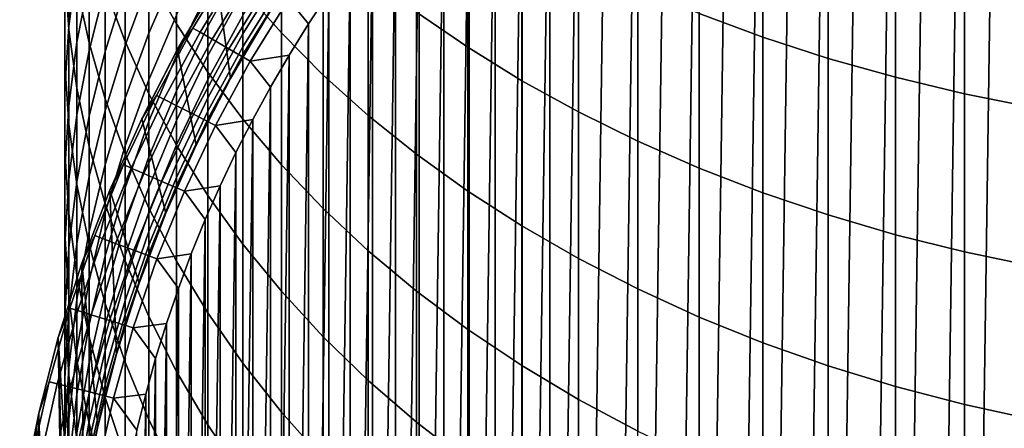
# Model space of a CAD drawing. Header units: metres. Extents: x -109 to 109, y -342 to 66.
# Tile 15 of 256: x -11.37 to -3.24, y -319.46 to -316.08. Entities that reach past the tile are written whole.
import ezdxf

# ---------------------------------------------------------------- set-up
doc = ezdxf.new("R2010")
doc.units = ezdxf.units.M
doc.layers.add('solid_K_24_62_16_000B91', color=7, linetype='CONTINUOUS')

msp = doc.modelspace()

# ---------------------------------------------------------------- linework, layer by layer
at = {"layer": 'solid_K_24_62_16_000B91'}
for points in [[(-2.714916, -311.563385, -34.082638), (-3.008709, -332.139099, -34.082638), (-3.300169, -332.048981, -34.082638), (-3.008709, -311.645111, -34.082638)], [(-3.008709, -311.645111, -34.082638), (-3.300169, -332.048981, -34.082638), (-3.588936, -331.950592, -34.082638), (-3.300169, -311.735229, -34.082638)], [(-3.300169, -311.735229, -34.082638), (-3.588936, -331.950592, -34.082638), (-3.874658, -331.844025, -34.082638), (-3.588936, -311.833649, -34.082638)], [(-3.588936, -311.833649, -34.082638), (-3.874658, -331.844025, -34.082638), (-4.157175, -331.72934, -34.082638), (-3.874658, -311.940216, -34.082638)], [(-3.874658, -311.940216, -34.082638), (-4.157175, -331.72934, -34.082638), (-4.436429, -331.606598, -34.082638), (-4.157175, -312.054871, -34.082638)], [(-4.157175, -312.054871, -34.082638), (-4.436429, -331.606598, -34.082638), (-4.712077, -331.475922, -34.082638), (-4.436429, -312.177612, -34.082638)], [(-4.436429, -312.177612, -34.082638), (-4.712077, -331.475922, -34.082638), (-4.983871, -331.337433, -34.082638), (-4.712077, -312.308289, -34.082638)], [(-4.712077, -312.308289, -34.082638), (-4.983871, -331.337433, -34.082638), (-5.251484, -331.191315, -34.082638), (-4.983871, -312.446777, -34.082638)], [(-4.983871, -312.446777, -34.082638), (-5.251484, -331.191315, -34.082638), (-5.514831, -331.037598, -34.082638), (-5.251484, -312.592896, -34.082638)], [(-5.251484, -312.592896, -34.082638), (-5.514831, -331.037598, -34.082638), (-5.773848, -330.876312, -34.082638), (-5.514831, -312.746613, -34.082638)], [(-5.514831, -312.746613, -34.082638), (-5.773848, -330.876312, -34.082638), (-6.028046, -330.707764, -34.082638), (-5.773848, -312.907898, -34.082638)], [(-5.773848, -312.907898, -34.082638), (-6.028046, -330.707764, -34.082638), (-6.277295, -330.532074, -34.082638), (-6.028046, -313.076447, -34.082638)], [(-6.028046, -313.076447, -34.082638), (-6.277295, -330.532074, -34.082638), (-6.521426, -330.349304, -34.082638), (-6.277295, -313.252167, -34.082638)], [(-6.277295, -313.252167, -34.082638), (-6.521426, -330.349304, -34.082638), (-6.760268, -330.159637, -34.082638), (-6.521426, -313.434906, -34.082638)], [(-6.521426, -313.434906, -34.082638), (-6.760268, -330.159637, -34.082638), (-6.993697, -329.963135, -34.082638), (-6.760268, -313.624573, -34.082638)], [(-6.760268, -313.624573, -34.082638), (-6.993697, -329.963135, -34.082638), (-6.993697, -313.821075, -34.082638)], [(-6.993697, -313.821075, -34.082638), (-6.993697, -329.963135, -34.082638), (-7.221272, -329.760193, -34.082638)], [(-6.993697, -313.821075, -34.082638), (-7.221272, -329.760193, -34.082638), (-7.221272, -314.024048, -34.082638)], [(-7.221272, -314.024048, -34.082638), (-7.221272, -329.760193, -34.082638), (-7.442943, -329.550812, -34.082638)], [(-7.221272, -314.024048, -34.082638), (-7.442943, -329.550812, -34.082638), (-7.442943, -314.233398, -34.082638)], [(-7.442943, -314.233398, -34.082638), (-7.442943, -329.550812, -34.082638), (-7.658642, -329.335114, -34.082638)], [(-7.442943, -314.233398, -34.082638), (-7.658642, -329.335114, -34.082638), (-7.658642, -314.449097, -34.082638)], [(-7.658642, -314.449097, -34.082638), (-7.658642, -329.335114, -34.082638), (-7.868097, -329.113342, -34.082638)], [(-7.658642, -314.449097, -34.082638), (-7.868097, -329.113342, -34.082638), (-7.868097, -314.670868, -34.082638)], [(-10.301623, -315.711121, 11.899361), (-10.073506, -316.119812, 12.284614), (-10.073506, -315.07486, 13.34973), (-10.301623, -314.681854, 12.948488)], [(-9.526279, -315.831512, 14.12226), (-9.208831, -316.192871, 14.491204), (-9.208831, -315.059875, 15.557477), (-9.526279, -314.713501, 15.174419)], [(-7.868097, -314.670868, -34.082638), (-7.868097, -329.113342, -34.082638), (-8.071128, -328.885681, -34.082638)], [(-7.868097, -314.670868, -34.082638), (-8.071128, -328.885681, -34.082638), (-8.071128, -314.898529, -34.082638)], [(-5.760402, -316.03421, 19.153765), (-5.235421, -316.228363, 19.386511), (-5.235421, -314.900177, 20.450308), (-5.760402, -314.715454, 20.210005)], [(-8.092963, -316.021423, 16.620888), (-7.670265, -316.312836, 16.943182), (-7.670265, -315.082001, 18.012289), (-8.092963, -314.80365, 17.678633)], [(-10.995823, -315.678406, 6.406025), (-10.962429, -316.165222, 6.765679), (-10.962429, -315.340271, 7.836993), (-10.995823, -314.868164, 7.458216)], [(-10.663403, -315.825134, 10.050799), (-10.498455, -316.265228, 10.433688), (-10.498455, -315.293945, 11.506072), (-10.663403, -314.869476, 11.105943)], [(-8.071128, -314.898529, -34.082638), (-8.071128, -328.885681, -34.082638), (-8.267485, -328.652435, -34.082638)], [(-8.071128, -314.898529, -34.082638), (-8.267485, -328.652435, -34.082638), (-8.267485, -315.131775, -34.082638)], [(-5.235421, -316.228363, 19.386511), (-4.694541, -316.403717, 19.596695), (-4.694541, -315.067017, 20.667316), (-5.235421, -314.900177, 20.450308)], [(-10.895743, -315.629608, 3.25077), (-10.962429, -316.141205, 3.569036), (-10.962429, -315.443695, 4.641934), (-10.895743, -314.945221, 4.303524)], [(-10.895743, -315.810211, 8.214044), (-10.795966, -316.276611, 8.588223), (-10.795966, -315.378876, 9.662528), (-10.895743, -314.927795, 9.270052)], [(-9.208831, -316.192871, 14.491204), (-8.863416, -316.541443, 14.847095), (-8.863416, -315.393982, 15.926982), (-9.208831, -315.059875, 15.557477)], [(-4.694541, -316.403717, 19.596695), (-4.139403, -316.559692, 19.783682), (-4.139403, -315.215424, 20.860373), (-4.694541, -315.067017, 20.667316)], [(-10.795966, -315.751617, 1.876218), (-10.895743, -316.271484, 2.171567), (-10.895743, -315.629608, 3.25077), (-10.795966, -315.121918, 2.934929)], [(-10.073506, -316.119812, 12.284614), (-9.814796, -316.518707, 12.660663), (-9.814796, -315.458466, 13.741383), (-10.073506, -315.07486, 13.34973)], [(-8.267485, -315.131775, -34.082638), (-8.267485, -328.652435, -34.082638), (-8.457129, -328.413635, -34.082638)], [(-8.267485, -315.131775, -34.082638), (-8.457129, -328.413635, -34.082638), (-8.457129, -315.370605, -34.082638)], [(-7.670265, -316.312836, 16.943182), (-7.224272, -316.588196, 17.247717), (-7.224272, -315.345001, 18.327559), (-7.670265, -315.082001, 18.012289)], [(-10.995823, -315.944489, 4.981892), (-10.995823, -316.446045, 5.322368), (-10.995823, -315.678406, 6.406025), (-10.995823, -315.190826, 6.045824)], [(-4.139403, -316.559692, 19.783682), (-3.571694, -316.695862, 19.946901), (-3.571694, -315.344971, 21.028891), (-4.139403, -315.215424, 20.860373)], [(-10.663403, -315.813049, 0.521795), (-10.795966, -316.338593, 0.793243), (-10.795966, -315.751617, 1.876218), (-10.663403, -315.237274, 1.584032)], [(-10.498455, -315.817444, -0.809361), (-10.663403, -316.345978, -0.562552), (-10.663403, -315.813049, 0.521795), (-10.498455, -315.294769, 0.25411)], [(-10.498455, -316.265228, 10.433688), (-10.301623, -316.697754, 10.810031), (-10.301623, -315.711121, 11.899361), (-10.498455, -315.293945, 11.506072)], [(-10.301623, -315.768555, -2.114511), (-10.498455, -316.297302, -1.892825), (-10.498455, -315.817444, -0.809361), (-10.301623, -315.297943, -1.051951)], [(-10.073506, -315.670227, -3.391322), (-10.301623, -316.196411, -3.194988), (-10.301623, -315.768555, -2.114511), (-10.073506, -315.25061, -2.331667)], [(-9.737314, -315.773712, -17.082638), (-9.627464, -316.571228, -17.082638), (-9.313965, -316.039764, -17.082638), (-9.378961, -315.237396, -17.082638)], [(-10.962429, -316.165222, 6.765679), (-10.895743, -316.649841, 7.123693), (-10.895743, -315.810211, 8.214044), (-10.962429, -315.340271, 7.836993)], [(-10.795966, -316.276611, 8.588223), (-10.663403, -316.737976, 8.958394), (-10.663403, -315.825134, 10.050799), (-10.795966, -315.378876, 9.662528)], [(-9.526279, -315.6203, -6.913137), (-9.814796, -316.138458, -6.787715), (-9.814796, -315.853882, -5.706693), (-9.526279, -315.341125, -5.852674)], [(-8.457129, -315.370605, -34.082638), (-8.457129, -328.413635, -34.082638), (-8.639956, -328.169403, -34.082638)], [(-8.457129, -315.370605, -34.082638), (-8.639956, -328.169403, -34.082638), (-8.639956, -315.614807, -34.082638)], [(-7.224272, -316.588196, 17.247717), (-6.75634, -316.846649, 17.533564), (-6.75634, -315.591858, 18.623484), (-7.224272, -315.345001, 18.327559)], [(-3.571694, -316.695862, 19.946901), (-2.993138, -316.811768, 20.085857), (-2.993138, -315.455231, 21.172358), (-3.571694, -315.344971, 21.028891)], [(-10.962429, -316.141205, 3.569036), (-10.995823, -316.655151, 3.888759), (-10.995823, -315.944489, 4.981892), (-10.962429, -315.443695, 4.641934)], [(-9.814796, -316.518707, 12.660663), (-9.526279, -316.906647, 13.026364), (-9.526279, -315.831512, 14.12226), (-9.814796, -315.458466, 13.741383)], [(-8.863416, -316.541443, 14.847095), (-8.491083, -316.87616, 15.18885), (-8.491083, -315.714813, 16.281811), (-8.863416, -315.393982, 15.926982)], [(-9.814796, -315.853882, -5.706693), (-10.073506, -316.381134, -5.556582), (-10.073506, -316.047272, -4.466863), (-9.814796, -315.526398, -4.637876)], [(-9.208831, -315.688538, -10.210145), (-9.526279, -316.201385, -10.149427), (-9.526279, -316.050781, -9.063224), (-9.208831, -315.540741, -9.14434)], [(-10.895743, -316.271484, 2.171567), (-10.962429, -316.79538, 2.469183), (-10.962429, -316.141205, 3.569036), (-10.895743, -315.629608, 3.25077)], [(-9.608375, -315.614655, -29.090666), (-9.939595, -316.153473, -29.090666), (-10.065069, -316.329346, -28.082638), (-9.737329, -315.773743, -28.082638)], [(-9.55091, -315.652191, -30.101683), (-9.880151, -316.187805, -30.101683), (-9.939595, -316.153473, -29.090666), (-9.608375, -315.614655, -29.090666)], [(-9.526279, -315.856964, -7.983888), (-9.814796, -316.37973, -7.879225), (-9.814796, -316.138458, -6.787715), (-9.526279, -315.6203, -6.913137)], [(-8.639956, -315.614807, -34.082638), (-8.639956, -328.169403, -34.082638), (-8.815729, -327.920074, -34.082638)], [(-8.639956, -315.614807, -34.082638), (-8.815729, -327.920074, -34.082638), (-8.815729, -315.864166, -34.082638)], [(-6.75634, -316.846649, 17.533564), (-6.267889, -317.087433, 17.799856), (-6.267889, -315.821838, 18.899164), (-6.75634, -315.591858, 18.623484)], [(-10.995823, -316.446045, 5.322368), (-10.962429, -316.946838, 5.662326), (-10.962429, -316.165222, 6.765679), (-10.995823, -315.678406, 6.406025)], [(-10.073506, -316.047272, -4.466863), (-10.301623, -316.580872, -4.291664), (-10.301623, -316.196411, -3.194988), (-10.073506, -315.670227, -3.391322)], [(-10.301623, -316.697754, 10.810031), (-10.073506, -317.12146, 11.178685), (-10.073506, -316.119812, 12.284614), (-10.301623, -315.711121, 11.899361)], [(-9.45514, -315.714752, -31.108549), (-9.781079, -316.244995, -31.108549), (-9.880151, -316.187805, -30.101683), (-9.55091, -315.652191, -30.101683)], [(-9.32126, -315.802216, -32.109196), (-9.642585, -316.324951, -32.109196), (-9.781079, -316.244995, -31.108549), (-9.45514, -315.714752, -31.108549)], [(-9.208831, -315.793701, -11.280995), (-9.526279, -316.308563, -11.240772), (-9.526279, -316.201385, -10.149427), (-9.208831, -315.688538, -10.210145)], [(-8.491083, -316.87616, 15.18885), (-8.092963, -317.196045, 15.515434), (-8.092963, -316.021423, 16.620888), (-8.491083, -315.714813, 16.281811)], [(-10.795966, -316.338593, 0.793243), (-10.895743, -316.869843, 1.067631), (-10.895743, -316.271484, 2.171567), (-10.795966, -315.751617, 1.876218)], [(-10.301623, -316.196411, -3.194988), (-10.498455, -316.733612, -2.994559), (-10.498455, -316.297302, -1.892825), (-10.301623, -315.768555, -2.114511)], [(-10.065102, -316.329407, -17.082638), (-9.910658, -317.119385, -17.082638), (-9.627464, -316.571228, -17.082638), (-9.737314, -315.773712, -17.082638)], [(-9.737329, -315.773743, -28.082638), (-10.065069, -316.329346, -28.082638), (-10.065102, -316.329407, -17.082638), (-9.737314, -315.773712, -17.082638)], [(-9.208831, -315.85611, -12.355187), (-9.526279, -316.372162, -12.335524), (-9.526279, -316.308563, -11.240772), (-9.208831, -315.793701, -11.280995)], [(-10.895743, -316.649841, 7.123693), (-10.795966, -317.130768, 7.478981), (-10.795966, -316.276611, 8.588223), (-10.895743, -315.810211, 8.214044)], [(-10.663403, -316.345978, -0.562552), (-10.795966, -316.881958, -0.312272), (-10.795966, -316.338593, 0.793243), (-10.663403, -315.813049, 0.521795)], [(-10.498455, -316.297302, -1.892825), (-10.663403, -316.835266, -1.667284), (-10.663403, -316.345978, -0.562552), (-10.498455, -315.817444, -0.809361)], [(-10.663403, -316.737976, 8.958394), (-10.498455, -317.192963, 9.323433), (-10.498455, -316.265228, 10.433688), (-10.663403, -315.825134, 10.050799)], [(-9.814796, -316.138458, -6.787715), (-10.073506, -316.671295, -6.658745), (-10.073506, -316.381134, -5.556582), (-9.814796, -315.853882, -5.706693)], [(-9.526279, -316.050781, -9.063224), (-9.814796, -316.577271, -8.979485), (-9.814796, -316.37973, -7.879225), (-9.526279, -315.856964, -7.983888)], [(-9.149548, -315.914429, -33.101562), (-9.464952, -316.427521, -33.101562), (-9.642585, -316.324951, -32.109196), (-9.32126, -315.802216, -32.109196)], [(-9.627458, -316.571198, -13.382639), (-9.526279, -316.372162, -12.335524), (-9.208831, -315.85611, -12.355187), (-9.313966, -316.039764, -13.382639)], [(-9.526279, -316.906647, 13.026364), (-9.208831, -317.28244, 13.380609), (-9.208831, -316.192871, 14.491204), (-9.526279, -315.831512, 14.12226)], [(-8.815729, -315.864166, -34.082638), (-8.984244, -316.118317, -34.082638), (-9.149548, -315.914429, -33.101562)], [(-8.815729, -315.864166, -34.082638), (-8.815729, -327.920074, -34.082638), (-8.984244, -327.665894, -34.082638)], [(-8.815729, -315.864166, -34.082638), (-8.984244, -327.665894, -34.082638), (-8.984244, -316.118317, -34.082638)], [(-6.267889, -317.087433, 17.799856), (-5.760402, -317.309814, 18.045786), (-5.760402, -316.03421, 19.153765), (-6.267889, -315.821838, 18.899164)], [(-10.995823, -316.655151, 3.888759), (-10.995823, -317.169861, 4.208968), (-10.995823, -316.446045, 5.322368), (-10.995823, -315.944489, 4.981892)], [(-8.984244, -316.118317, -34.082638), (-9.145407, -316.377136, -34.082638), (-9.464952, -316.427521, -33.101562), (-9.149548, -315.914429, -33.101562)], [(-9.313965, -316.039764, -17.082638), (-9.627464, -316.571228, -17.082638), (-9.627458, -316.571198, -13.382639), (-9.313966, -316.039764, -13.382639)], [(-8.092963, -317.196045, 15.515434), (-7.670265, -317.500061, 15.825854), (-7.670265, -316.312836, 16.943182), (-8.092963, -316.021423, 16.620888)], [(-5.760402, -317.309814, 18.045786), (-5.235421, -317.513092, 18.270607), (-5.235421, -316.228363, 19.386511), (-5.760402, -316.03421, 19.153765)], [(-10.073506, -316.381134, -5.556582), (-10.301623, -316.921295, -5.402796), (-10.301623, -316.580872, -4.291664), (-10.073506, -316.047272, -4.466863)], [(-10.073506, -317.12146, 11.178685), (-9.814796, -317.535065, 11.53853), (-9.814796, -316.518707, 12.660663), (-10.073506, -316.119812, 12.284614)], [(-9.526279, -316.201385, -10.149427), (-9.814796, -316.730835, -10.086746), (-9.814796, -316.577271, -8.979485), (-9.526279, -316.050781, -9.063224)], [(-8.984244, -316.118317, -34.082638), (-8.984244, -327.665894, -34.082638), (-9.145407, -327.407074, -34.082638)], [(-8.984244, -316.118317, -34.082638), (-9.145407, -327.407074, -34.082638), (-9.145407, -316.377136, -34.082638)], [(-10.962429, -316.79538, 2.469183), (-10.995823, -317.321655, 2.768162), (-10.995823, -316.655151, 3.888759), (-10.962429, -316.141205, 3.569036)], [(-10.962429, -316.946838, 5.662326), (-10.895743, -317.445343, 6.000736), (-10.895743, -316.649841, 7.123693), (-10.962429, -316.165222, 6.765679)], [(-10.301623, -316.580872, -4.291664), (-10.498455, -317.12561, -4.112811), (-10.498455, -316.733612, -2.994559), (-10.301623, -316.196411, -3.194988)], [(-9.939595, -316.153473, -29.090666), (-10.240631, -316.709747, -29.090666), (-10.361142, -316.902435, -28.082638), (-10.065069, -316.329346, -28.082638)], [(-9.880151, -316.187805, -30.101683), (-10.179385, -316.740753, -30.101683), (-10.240631, -316.709747, -29.090666), (-9.939595, -316.153473, -29.090666)], [(-9.781079, -316.244995, -31.108549), (-10.077313, -316.792389, -31.108549), (-10.179385, -316.740753, -30.101683), (-9.880151, -316.187805, -30.101683)], [(-9.814796, -316.37973, -7.879225), (-10.073506, -316.917267, -7.7716), (-10.073506, -316.671295, -6.658745), (-9.814796, -316.138458, -6.787715)], [(-9.526279, -316.308563, -11.240772), (-9.814796, -316.840088, -11.199249), (-9.814796, -316.730835, -10.086746), (-9.526279, -316.201385, -10.149427)], [(-9.208831, -317.28244, 13.380609), (-8.863416, -317.644928, 13.722319), (-8.863416, -316.541443, 14.847095), (-9.208831, -316.192871, 14.491204)], [(-10.895743, -316.869843, 1.067631), (-10.962429, -317.405182, 1.344124), (-10.962429, -316.79538, 2.469183), (-10.895743, -316.271484, 2.171567)], [(-10.795966, -317.130768, 7.478981), (-10.663403, -317.606537, 7.830464), (-10.663403, -316.737976, 8.958394), (-10.795966, -316.276611, 8.588223)], [(-10.498455, -317.192963, 9.323433), (-10.301623, -317.640167, 9.682232), (-10.301623, -316.697754, 10.810031), (-10.498455, -316.265228, 10.433688)], [(-9.642585, -316.324951, -32.109196), (-9.934625, -316.864594, -32.109196), (-10.077313, -316.792389, -31.108549), (-9.781079, -316.244995, -31.108549)], [(-5.235421, -317.513092, 18.270607), (-4.694541, -317.696655, 18.473635), (-4.694541, -316.403717, 19.596695), (-5.235421, -316.228363, 19.386511)], [(-10.795966, -316.881958, -0.312272), (-10.895743, -317.423706, -0.059283), (-10.895743, -316.869843, 1.067631), (-10.795966, -316.338593, 0.793243)], [(-10.663403, -316.835266, -1.667284), (-10.795966, -317.380798, -1.438571), (-10.795966, -316.881958, -0.312272), (-10.663403, -316.345978, -0.562552)], [(-10.498455, -316.733612, -2.994559), (-10.663403, -317.280121, -2.790644), (-10.663403, -316.835266, -1.667284), (-10.498455, -316.297302, -1.892825)], [(-10.065069, -316.329346, -28.082638), (-10.361142, -316.902435, -28.082638), (-10.361108, -316.902374, -17.082638), (-10.065102, -316.329407, -17.082638)], [(-10.361108, -316.902374, -17.082638), (-10.162668, -317.682587, -17.082638), (-9.910658, -317.119385, -17.082638), (-10.065102, -316.329407, -17.082638)], [(-9.464952, -316.427521, -33.101562), (-9.751612, -316.957214, -33.101562), (-9.934625, -316.864594, -32.109196), (-9.642585, -316.324951, -32.109196)], [(-9.526279, -316.372162, -12.335524), (-9.814796, -316.904907, -12.315224), (-9.814796, -316.840088, -11.199249), (-9.526279, -316.308563, -11.240772)], [(-7.670265, -317.500061, 15.825854), (-7.224272, -317.787354, 16.119167), (-7.224272, -316.588196, 17.247717), (-7.670265, -316.312836, 16.943182)], [(-10.995823, -317.169861, 4.208968), (-10.962429, -317.683807, 4.528691), (-10.962429, -316.946838, 5.662326), (-10.995823, -316.446045, 5.322368)], [(-10.073506, -316.671295, -6.658745), (-10.301623, -317.217163, -6.526617), (-10.301623, -316.921295, -5.402796), (-10.073506, -316.381134, -5.556582)], [(-9.814796, -316.577271, -8.979485), (-10.073506, -317.118683, -8.893376), (-10.073506, -316.917267, -7.7716), (-9.814796, -316.37973, -7.879225)], [(-9.910658, -317.119385, -13.382639), (-9.814796, -316.904907, -12.315224), (-9.526279, -316.372162, -12.335524), (-9.627458, -316.571198, -13.382639)], [(-9.29918, -316.640594, -34.082638), (-9.445378, -316.908325, -34.082638), (-9.751612, -316.957214, -33.101562), (-9.464952, -316.427521, -33.101562)], [(-9.145407, -316.377136, -34.082638), (-9.29918, -316.640594, -34.082638), (-9.464952, -316.427521, -33.101562)], [(-9.145407, -316.377136, -34.082638), (-9.145407, -327.407074, -34.082638), (-9.29918, -327.143646, -34.082638)], [(-9.145407, -316.377136, -34.082638), (-9.29918, -327.143646, -34.082638), (-9.29918, -316.640594, -34.082638)], [(-4.694541, -317.696655, 18.473635), (-4.139403, -317.859985, 18.654253), (-4.139403, -316.559692, 19.783682), (-4.694541, -316.403717, 19.596695)], [(-9.814796, -317.535065, 11.53853), (-9.526279, -317.937256, 11.888475), (-9.526279, -316.906647, 13.026364), (-9.814796, -316.518707, 12.660663)], [(-10.301623, -316.921295, -5.402796), (-10.498455, -317.472748, -5.245803), (-10.498455, -317.12561, -4.112811), (-10.301623, -316.580872, -4.291664)], [(-9.814796, -316.730835, -10.086746), (-10.073506, -317.275238, -10.022292), (-10.073506, -317.118683, -8.893376), (-9.814796, -316.577271, -8.979485)], [(-9.627464, -316.571228, -17.082638), (-9.910658, -317.119385, -17.082638), (-9.910658, -317.119385, -13.382639), (-9.627458, -316.571198, -13.382639)], [(-8.863416, -317.644928, 13.722319), (-8.491083, -317.993011, 14.050458), (-8.491083, -316.87616, 15.18885), (-8.863416, -316.541443, 14.847095)], [(-7.224272, -317.787354, 16.119167), (-6.75634, -318.057007, 16.394484), (-6.75634, -316.846649, 17.533564), (-7.224272, -316.588196, 17.247717)], [(-4.139403, -317.859985, 18.654253), (-3.571694, -318.002533, 18.811914), (-3.571694, -316.695862, 19.946901), (-4.139403, -316.559692, 19.783682)], [(-10.995823, -317.321655, 2.768162), (-10.995823, -317.848724, 3.067595), (-10.995823, -317.169861, 4.208968), (-10.995823, -316.655151, 3.888759)], [(-10.895743, -317.445343, 6.000736), (-10.795966, -317.940033, 6.336567), (-10.795966, -317.130768, 7.478981), (-10.895743, -316.649841, 7.123693)], [(-10.073506, -316.917267, -7.7716), (-10.301623, -317.467987, -7.66134), (-10.301623, -317.217163, -6.526617), (-10.073506, -316.671295, -6.658745)], [(-9.29918, -316.640594, -34.082638), (-9.29918, -327.143646, -34.082638), (-9.445378, -326.875885, -34.082638)], [(-9.29918, -316.640594, -34.082638), (-9.445378, -326.875885, -34.082638), (-9.445378, -316.908325, -34.082638)], [(-10.498455, -317.12561, -4.112811), (-10.663403, -317.67984, -3.930847), (-10.663403, -317.280121, -2.790644), (-10.498455, -316.733612, -2.994559)], [(-10.663403, -317.606537, 7.830464), (-10.498455, -318.075714, 8.177073), (-10.498455, -317.192963, 9.323433), (-10.663403, -316.737976, 8.958394)], [(-10.240631, -316.709747, -29.090666), (-10.510566, -317.281738, -29.090666), (-10.624615, -317.491241, -28.082638), (-10.361142, -316.902435, -28.082638)], [(-10.179385, -316.740753, -30.101683), (-10.447706, -317.309326, -30.101683), (-10.510566, -317.281738, -29.090666), (-10.240631, -316.709747, -29.090666)], [(-10.077313, -316.792389, -31.108549), (-10.342943, -317.355286, -31.108549), (-10.447706, -317.309326, -30.101683), (-10.179385, -316.740753, -30.101683)], [(-10.301623, -317.640167, 9.682232), (-10.073506, -318.078247, 10.0337), (-10.073506, -317.12146, 11.178685), (-10.301623, -316.697754, 10.810031)], [(-9.814796, -316.840088, -11.199249), (-10.073506, -317.386627, -11.15655), (-10.073506, -317.275238, -10.022292), (-9.814796, -316.730835, -10.086746)], [(-3.571694, -318.002533, 18.811914), (-2.993138, -318.123901, 18.946138), (-2.993138, -316.811768, 20.085857), (-3.571694, -316.695862, 19.946901)], [(-10.962429, -317.405182, 1.344124), (-10.995823, -317.942963, 1.621883), (-10.995823, -317.321655, 2.768162), (-10.962429, -316.79538, 2.469183)], [(-10.663403, -317.280121, -2.790644), (-10.795966, -317.83432, -2.583863), (-10.795966, -317.380798, -1.438571), (-10.663403, -316.835266, -1.667284)], [(-9.934625, -316.864594, -32.109196), (-10.196493, -317.419525, -32.109196), (-10.342943, -317.355286, -31.108549), (-10.077313, -316.792389, -31.108549)], [(-9.814796, -316.904907, -12.315224), (-10.073506, -317.452728, -12.294349), (-10.073506, -317.386627, -11.15655), (-9.814796, -316.840088, -11.199249)], [(-6.75634, -318.057007, 16.394484), (-6.267889, -318.308228, 16.650965), (-6.267889, -317.087433, 17.799856), (-6.75634, -316.846649, 17.533564)], [(-10.895743, -317.423706, -0.059283), (-10.962429, -317.969635, 0.195648), (-10.962429, -317.405182, 1.344124), (-10.895743, -316.869843, 1.067631)], [(-10.795966, -317.380798, -1.438571), (-10.895743, -317.93222, -1.207383), (-10.895743, -317.423706, -0.059283), (-10.795966, -316.881958, -0.312272)], [(-10.62464, -317.491333, -17.082638), (-10.382715, -318.259033, -17.082638), (-10.162668, -317.682587, -17.082638), (-10.361108, -316.902374, -17.082638)], [(-10.361142, -316.902435, -28.082638), (-10.624615, -317.491241, -28.082638), (-10.62464, -317.491333, -17.082638), (-10.361108, -316.902374, -17.082638)], [(-10.301623, -317.217163, -6.526617), (-10.498455, -317.774414, -6.391734), (-10.498455, -317.472748, -5.245803), (-10.301623, -316.921295, -5.402796)], [(-10.073506, -317.118683, -8.893376), (-10.301623, -317.67337, -8.805161), (-10.301623, -317.467987, -7.66134), (-10.073506, -316.917267, -7.7716)], [(-9.751612, -316.957214, -33.101562), (-10.008657, -317.501923, -33.101562), (-10.196493, -317.419525, -32.109196), (-9.934625, -316.864594, -32.109196)], [(-10.162675, -317.682587, -13.382639), (-10.073506, -317.452728, -12.294349), (-9.814796, -316.904907, -12.315224), (-9.910658, -317.119385, -13.382639)], [(-9.445378, -316.908325, -34.082638), (-9.583863, -317.180115, -34.082638), (-9.751612, -316.957214, -33.101562)], [(-9.445378, -316.908325, -34.082638), (-9.445378, -326.875885, -34.082638), (-9.583863, -326.604095, -34.082638)], [(-9.445378, -316.908325, -34.082638), (-9.583863, -326.604095, -34.082638), (-9.583863, -317.180115, -34.082638)], [(-9.526279, -317.937256, 11.888475), (-9.208831, -318.326874, 12.227456), (-9.208831, -317.28244, 13.380609), (-9.526279, -316.906647, 13.026364)], [(-8.491083, -317.993011, 14.050458), (-8.092963, -318.325653, 14.36403), (-8.092963, -317.196045, 15.515434), (-8.491083, -316.87616, 15.18885)], [(-10.962429, -317.683807, 4.528691), (-10.895743, -318.195404, 4.846956), (-10.895743, -317.445343, 6.000736), (-10.962429, -316.946838, 5.662326)], [(-9.583863, -317.180115, -34.082638), (-9.714475, -317.455658, -34.082638), (-10.008657, -317.501923, -33.101562), (-9.751612, -316.957214, -33.101562)], [(-6.267889, -318.308228, 16.650965), (-5.760402, -318.540222, 16.887833), (-5.760402, -317.309814, 18.045786), (-6.267889, -317.087433, 17.799856)], [(-10.995823, -317.848724, 3.067595), (-10.962429, -318.375031, 3.366574), (-10.962429, -317.683807, 4.528691), (-10.995823, -317.169861, 4.208968)], [(-10.795966, -317.940033, 6.336567), (-10.663403, -318.429443, 6.668802), (-10.663403, -317.606537, 7.830464), (-10.795966, -317.130768, 7.478981)], [(-10.498455, -317.472748, -5.245803), (-10.663403, -318.033783, -5.08608), (-10.663403, -317.67984, -3.930847), (-10.498455, -317.12561, -4.112811)], [(-10.073506, -317.275238, -10.022292), (-10.301623, -317.832977, -9.95626), (-10.301623, -317.67337, -8.805161), (-10.073506, -317.118683, -8.893376)], [(-9.910658, -317.119385, -17.082638), (-10.162668, -317.682587, -17.082638), (-10.162675, -317.682587, -13.382639), (-9.910658, -317.119385, -13.382639)], [(-10.073506, -318.078247, 10.0337), (-9.814796, -318.505859, 10.376771), (-9.814796, -317.535065, 11.53853), (-10.073506, -317.12146, 11.178685)], [(-9.583863, -317.180115, -34.082638), (-9.583863, -326.604095, -34.082638), (-9.714475, -326.328583, -34.082638)], [(-9.583863, -317.180115, -34.082638), (-9.714475, -326.328583, -34.082638), (-9.714475, -317.455658, -34.082638)], [(-10.498455, -318.075714, 8.177073), (-10.301623, -318.536865, 8.517757), (-10.301623, -317.640167, 9.682232), (-10.498455, -317.192963, 9.323433)], [(-10.301623, -317.467987, -7.66134), (-10.498455, -318.030182, -7.548781), (-10.498455, -317.774414, -6.391734), (-10.301623, -317.217163, -6.526617)], [(-8.092963, -318.325653, 14.36403), (-7.670265, -318.641815, 14.662082), (-7.670265, -317.500061, 15.825854), (-8.092963, -317.196045, 15.515434)], [(-10.995823, -317.942963, 1.621883), (-10.995823, -318.481567, 1.900065), (-10.995823, -317.848724, 3.067595), (-10.995823, -317.321655, 2.768162)], [(-10.510566, -317.281738, -29.090666), (-10.74858, -317.867767, -29.090666), (-10.854658, -318.093903, -28.082638), (-10.624615, -317.491241, -28.082638)], [(-10.663403, -317.67984, -3.930847), (-10.795966, -318.241852, -3.746325), (-10.795966, -317.83432, -2.583863), (-10.663403, -317.280121, -2.790644)], [(-10.447706, -317.309326, -30.101683), (-10.684297, -317.891815, -30.101683), (-10.74858, -317.867767, -29.090666), (-10.510566, -317.281738, -29.090666)], [(-10.342943, -317.355286, -31.108549), (-10.577162, -317.931946, -31.108549), (-10.684297, -317.891815, -30.101683), (-10.447706, -317.309326, -30.101683)], [(-10.073506, -317.386627, -11.15655), (-10.301623, -317.946564, -11.112807), (-10.301623, -317.832977, -9.95626), (-10.073506, -317.275238, -10.022292)], [(-9.208831, -318.326874, 12.227456), (-8.863416, -318.702698, 12.554443), (-8.863416, -317.644928, 13.722319), (-9.208831, -317.28244, 13.380609)], [(-5.760402, -318.540222, 16.887833), (-5.235421, -318.752289, 17.10437), (-5.235421, -317.513092, 18.270607), (-5.760402, -317.309814, 18.045786)], [(-10.962429, -317.969635, 0.195648), (-10.995823, -318.518066, 0.451746), (-10.995823, -317.942963, 1.621883), (-10.962429, -317.405182, 1.344124)], [(-10.895743, -317.93222, -1.207383), (-10.962429, -318.487854, -0.97442), (-10.962429, -317.969635, 0.195648), (-10.895743, -317.423706, -0.059283)], [(-10.795966, -317.83432, -2.583863), (-10.895743, -318.394531, -2.374842), (-10.895743, -317.93222, -1.207383), (-10.795966, -317.380798, -1.438571)], [(-10.196493, -317.419525, -32.109196), (-10.427395, -317.988007, -32.109196), (-10.577162, -317.931946, -31.108549), (-10.342943, -317.355286, -31.108549)], [(-10.008657, -317.501923, -33.101562), (-10.235305, -318.059937, -33.101562), (-10.427395, -317.988007, -32.109196), (-10.196493, -317.419525, -32.109196)], [(-10.073506, -317.452728, -12.294349), (-10.301623, -318.013977, -12.272964), (-10.301623, -317.946564, -11.112807), (-10.073506, -317.386627, -11.15655)], [(-10.895743, -318.195404, 4.846956), (-10.795966, -318.703125, 5.162798), (-10.795966, -317.940033, 6.336567), (-10.895743, -317.445343, 6.000736)], [(-10.624615, -317.491241, -28.082638), (-10.854658, -318.093903, -28.082638), (-10.854638, -318.093842, -17.082638), (-10.62464, -317.491333, -17.082638)], [(-10.854638, -318.093842, -17.082638), (-10.724207, -319.444397, -17.082638), (-10.570094, -318.846924, -17.082638), (-10.62464, -317.491333, -17.082638)], [(-10.498455, -317.774414, -6.391734), (-10.663403, -318.34137, -6.254505), (-10.663403, -318.033783, -5.08608), (-10.498455, -317.472748, -5.245803)], [(-10.62464, -317.491333, -17.082638), (-10.570094, -318.846924, -17.082638), (-10.382715, -318.259033, -17.082638)], [(-10.301623, -317.67337, -8.805161), (-10.498455, -318.239594, -8.715104), (-10.498455, -318.030182, -7.548781), (-10.301623, -317.467987, -7.66134)], [(-10.382716, -318.259033, -13.382639), (-10.301623, -318.013977, -12.272964), (-10.073506, -317.452728, -12.294349), (-10.162675, -317.682587, -13.382639)], [(-9.837173, -317.734802, -34.082638), (-9.951923, -318.017517, -34.082638), (-10.235305, -318.059937, -33.101562), (-10.008657, -317.501923, -33.101562)], [(-9.714475, -317.455658, -34.082638), (-9.837173, -317.734802, -34.082638), (-10.008657, -317.501923, -33.101562)], [(-9.714475, -317.455658, -34.082638), (-9.714475, -326.328583, -34.082638), (-9.837173, -326.049438, -34.082638)], [(-9.714475, -317.455658, -34.082638), (-9.837173, -326.049438, -34.082638), (-9.837173, -317.734802, -34.082638)], [(-7.670265, -318.641815, 14.662082), (-7.224272, -318.940552, 14.943707), (-7.224272, -317.787354, 16.119167), (-7.670265, -317.500061, 15.825854)], [(-9.814796, -318.505859, 10.376771), (-9.526279, -318.921692, 10.710402), (-9.526279, -317.937256, 11.888475), (-9.814796, -317.535065, 11.53853)], [(-5.235421, -318.752289, 17.10437), (-4.694541, -318.943817, 17.299917), (-4.694541, -317.696655, 18.473635), (-5.235421, -317.513092, 18.270607)], [(-10.663403, -318.429443, 6.668802), (-10.498455, -318.912079, 6.996431), (-10.498455, -318.075714, 8.177073), (-10.663403, -317.606537, 7.830464)], [(-10.301623, -318.536865, 8.517757), (-10.073506, -318.988617, 8.851481), (-10.073506, -318.078247, 10.0337), (-10.301623, -317.640167, 9.682232)], [(-8.863416, -318.702698, 12.554443), (-8.491083, -319.063568, 12.868443), (-8.491083, -317.993011, 14.050458), (-8.863416, -317.644928, 13.722319)], [(-10.962429, -318.375031, 3.366574), (-10.895743, -318.898895, 3.66419), (-10.895743, -318.195404, 4.846956), (-10.962429, -317.683807, 4.528691)], [(-10.663403, -318.033783, -5.08608), (-10.795966, -318.602692, -4.92411), (-10.795966, -318.241852, -3.746325), (-10.663403, -317.67984, -3.930847)], [(-10.301623, -317.832977, -9.95626), (-10.498455, -318.402344, -9.88885), (-10.498455, -318.239594, -8.715104), (-10.301623, -317.67337, -8.805161)], [(-10.162668, -317.682587, -17.082638), (-10.382715, -318.259033, -17.082638), (-10.382716, -318.259033, -13.382639), (-10.162675, -317.682587, -13.382639)], [(-9.837173, -317.734802, -34.082638), (-9.837173, -326.049438, -34.082638), (-9.951923, -325.766693, -34.082638)], [(-9.837173, -317.734802, -34.082638), (-9.951923, -325.766693, -34.082638), (-9.951923, -318.017517, -34.082638)], [(-4.694541, -318.943817, 17.299917), (-4.139403, -319.114197, 17.473881), (-4.139403, -317.859985, 18.654253), (-4.694541, -317.696655, 18.473635)], [(-10.498455, -318.030182, -7.548781), (-10.663403, -318.602142, -7.434264), (-10.663403, -318.34137, -6.254505), (-10.498455, -317.774414, -6.391734)], [(-7.224272, -318.940552, 14.943707), (-6.75634, -319.220978, 15.208054), (-6.75634, -318.057007, 16.394484), (-7.224272, -317.787354, 16.119167)], [(-10.74858, -317.867767, -29.090666), (-10.953951, -318.465973, -29.090666), (-11.05055, -318.708496, -28.082638), (-10.854658, -318.093903, -28.082638)], [(-10.995823, -318.481567, 1.900065), (-10.962429, -319.019348, 2.177824), (-10.962429, -318.375031, 3.366574), (-10.995823, -317.848724, 3.067595)], [(-10.684297, -317.891815, -30.101683), (-10.88844, -318.486481, -30.101683), (-10.953951, -318.465973, -29.090666), (-10.74858, -317.867767, -29.090666)], [(-10.795966, -318.241852, -3.746325), (-10.895743, -318.809937, -3.559805), (-10.895743, -318.394531, -2.374842), (-10.795966, -317.83432, -2.583863)], [(-10.577162, -317.931946, -31.108549), (-10.779258, -318.52063, -31.108549), (-10.88844, -318.486481, -30.101683), (-10.684297, -317.891815, -30.101683)], [(-10.301623, -317.946564, -11.112807), (-10.498455, -318.518188, -11.068151), (-10.498455, -318.402344, -9.88885), (-10.301623, -317.832977, -9.95626)], [(-4.139403, -319.114197, 17.473881), (-3.571694, -319.262939, 17.625734), (-3.571694, -318.002533, 18.811914), (-4.139403, -317.859985, 18.654253)], [(-10.995823, -318.518066, 0.451746), (-10.995823, -319.067322, 0.708233), (-10.995823, -318.481567, 1.900065), (-10.995823, -317.942963, 1.621883)], [(-10.962429, -318.487854, -0.97442), (-10.995823, -319.046082, -0.74039), (-10.995823, -318.518066, 0.451746), (-10.962429, -317.969635, 0.195648)], [(-10.895743, -318.394531, -2.374842), (-10.962429, -318.959045, -2.164217), (-10.962429, -318.487854, -0.97442), (-10.895743, -317.93222, -1.207383)], [(-10.795966, -318.703125, 5.162798), (-10.663403, -319.205383, 5.475257), (-10.663403, -318.429443, 6.668802), (-10.795966, -317.940033, 6.336567)], [(-10.427395, -317.988007, -32.109196), (-10.62663, -318.568359, -32.109196), (-10.779258, -318.52063, -31.108549), (-10.577162, -317.931946, -31.108549)], [(-10.235305, -318.059937, -33.101562), (-10.430869, -318.629578, -33.101562), (-10.62663, -318.568359, -32.109196), (-10.427395, -317.988007, -32.109196)], [(-10.301623, -318.013977, -12.272964), (-10.498455, -318.586914, -12.251132), (-10.498455, -318.518188, -11.068151), (-10.301623, -317.946564, -11.112807)], [(-9.526279, -318.921692, 10.710402), (-9.208831, -319.324493, 11.033581), (-9.208831, -318.326874, 12.227456), (-9.526279, -317.937256, 11.888475)], [(-8.491083, -319.063568, 12.868443), (-8.092963, -319.408447, 13.168505), (-8.092963, -318.325653, 14.36403), (-8.491083, -317.993011, 14.050458)], [(-10.663403, -318.34137, -6.254505), (-10.795966, -318.91629, -6.115346), (-10.795966, -318.602692, -4.92411), (-10.663403, -318.033783, -5.08608)], [(-10.498455, -318.239594, -8.715104), (-10.663403, -318.815674, -8.623483), (-10.663403, -318.602142, -7.434264), (-10.498455, -318.030182, -7.548781)], [(-10.57009, -318.846924, -13.382639), (-10.498455, -318.586914, -12.251132), (-10.301623, -318.013977, -12.272964), (-10.382716, -318.259033, -13.382639)], [(-10.058509, -318.303284, -34.082638), (-10.156878, -318.591949, -34.082638), (-10.430869, -318.629578, -33.101562), (-10.235305, -318.059937, -33.101562)], [(-9.951923, -318.017517, -34.082638), (-10.058509, -318.303284, -34.082638), (-10.235305, -318.059937, -33.101562)], [(-9.951923, -318.017517, -34.082638), (-9.951923, -325.766693, -34.082638), (-10.058509, -325.480927, -34.082638)], [(-9.951923, -318.017517, -34.082638), (-10.058509, -325.480927, -34.082638), (-10.058509, -318.303284, -34.082638)], [(-6.75634, -319.220978, 15.208054), (-6.267889, -319.482208, 15.454316), (-6.267889, -318.308228, 16.650965), (-6.75634, -318.057007, 16.394484)], [(-3.571694, -319.262939, 17.625734), (-2.993138, -319.389557, 17.755013), (-2.993138, -318.123901, 18.946138), (-3.571694, -318.002533, 18.811914)], [(-11.050559, -318.708527, -17.082638), (-10.930833, -320.660492, -17.082638), (-10.844578, -320.04953, -17.082638), (-10.854638, -318.093842, -17.082638)], [(-10.854658, -318.093903, -28.082638), (-11.05055, -318.708496, -28.082638), (-11.050559, -318.708527, -17.082638), (-10.854638, -318.093842, -17.082638)], [(-10.854638, -318.093842, -17.082638), (-10.844578, -320.04953, -17.082638), (-10.724207, -319.444397, -17.082638)], [(-10.498455, -318.912079, 6.996431), (-10.301623, -319.386444, 7.318459), (-10.301623, -318.536865, 8.517757), (-10.498455, -318.075714, 8.177073)], [(-10.073506, -318.988617, 8.851481), (-9.814796, -319.429565, 9.177232), (-9.814796, -318.505859, 10.376771), (-10.073506, -318.078247, 10.0337)], [(-10.895743, -318.898895, 3.66419), (-10.795966, -319.418793, 3.959539), (-10.795966, -318.703125, 5.162798), (-10.895743, -318.195404, 4.846956)], [(-10.795966, -318.602692, -4.92411), (-10.895743, -319.177765, -4.760388), (-10.895743, -318.809937, -3.559805), (-10.795966, -318.241852, -3.746325)], [(-10.498455, -318.402344, -9.88885), (-10.663403, -318.981628, -9.820268), (-10.663403, -318.815674, -8.623483), (-10.498455, -318.239594, -8.715104)], [(-10.382715, -318.259033, -17.082638), (-10.570094, -318.846924, -17.082638), (-10.57009, -318.846924, -13.382639), (-10.382716, -318.259033, -13.382639)], [(-10.058509, -318.303284, -34.082638), (-10.058509, -325.480927, -34.082638), (-10.156878, -325.192291, -34.082638)], [(-10.058509, -318.303284, -34.082638), (-10.156878, -325.192291, -34.082638), (-10.156878, -318.591949, -34.082638)], [(-6.267889, -319.482208, 15.454316), (-5.760402, -319.72348, 15.681747), (-5.760402, -318.540222, 16.887833), (-6.267889, -318.308228, 16.650965)], [(-10.962429, -319.019348, 2.177824), (-10.895743, -319.554657, 2.454317), (-10.895743, -318.898895, 3.66419), (-10.962429, -318.375031, 3.366574)], [(-10.895743, -318.809937, -3.559805), (-10.962429, -319.382385, -3.371854), (-10.962429, -318.959045, -2.164217), (-10.895743, -318.394531, -2.374842)], [(-10.663403, -318.602142, -7.434264), (-10.795966, -319.182159, -7.318137), (-10.795966, -318.91629, -6.115346), (-10.663403, -318.34137, -6.254505)], [(-9.208831, -319.324493, 11.033581), (-8.863416, -319.713043, 11.345325), (-8.863416, -318.702698, 12.554443), (-9.208831, -318.326874, 12.227456)], [(-8.092963, -319.408447, 13.168505), (-7.670265, -319.736267, 13.453713), (-7.670265, -318.641815, 14.662082), (-8.092963, -318.325653, 14.36403)], [(-10.953951, -318.465973, -29.090666), (-11.126056, -319.074615, -29.090666), (-11.211671, -319.33313, -28.082638), (-11.05055, -318.708496, -28.082638)], [(-10.88844, -318.486481, -30.101683), (-11.059515, -319.091461, -30.101683), (-11.126056, -319.074615, -29.090666), (-10.953951, -318.465973, -29.090666)], [(-10.498455, -318.518188, -11.068151), (-10.663403, -319.099731, -11.022718), (-10.663403, -318.981628, -9.820268), (-10.498455, -318.402344, -9.88885)], [(-10.663403, -319.205383, 5.475257), (-10.498455, -319.700684, 5.783384), (-10.498455, -318.912079, 6.996431), (-10.663403, -318.429443, 6.668802)], [(-10.779258, -318.52063, -31.108549), (-10.948618, -319.119537, -31.108549), (-11.059515, -319.091461, -30.101683), (-10.88844, -318.486481, -30.101683)], [(-10.995823, -319.067322, 0.708233), (-10.962429, -319.615753, 0.964331), (-10.962429, -319.019348, 2.177824), (-10.995823, -318.481567, 1.900065)], [(-10.962429, -318.959045, -2.164217), (-10.995823, -319.526123, -1.952629), (-10.995823, -319.046082, -0.74039), (-10.962429, -318.487854, -0.97442)], [(-10.995823, -319.046082, -0.74039), (-10.995823, -319.605103, -0.506005), (-10.995823, -319.067322, 0.708233), (-10.995823, -318.518066, 0.451746)], [(-10.62663, -318.568359, -32.109196), (-10.793591, -319.158813, -32.109196), (-10.948618, -319.119537, -31.108549), (-10.779258, -318.52063, -31.108549)], [(-10.498455, -318.586914, -12.251132), (-10.663403, -319.1698, -12.228921), (-10.663403, -319.099731, -11.022718), (-10.498455, -318.518188, -11.068151)], [(-10.301623, -319.386444, 7.318459), (-10.073506, -319.851135, 7.633907), (-10.073506, -318.988617, 8.851481), (-10.301623, -318.536865, 8.517757)], [(-9.814796, -319.429565, 9.177232), (-9.526279, -319.858368, 9.494019), (-9.526279, -318.921692, 10.710402), (-9.814796, -318.505859, 10.376771)], [(-5.760402, -319.72348, 15.681747), (-5.235421, -319.944031, 15.889656), (-5.235421, -318.752289, 17.10437), (-5.760402, -318.540222, 16.887833)], [(-10.795966, -318.91629, -6.115346), (-10.895743, -319.497437, -5.974681), (-10.895743, -319.177765, -4.760388), (-10.795966, -318.602692, -4.92411)], [(-10.663403, -318.815674, -8.623483), (-10.795966, -319.399872, -8.530572), (-10.795966, -319.182159, -7.318137), (-10.663403, -318.602142, -7.434264)], [(-10.430869, -318.629578, -33.101562), (-10.594755, -319.209167, -33.101562), (-10.793591, -319.158813, -32.109196), (-10.62663, -318.568359, -32.109196)], [(-10.724207, -319.444397, -13.382639), (-10.663403, -319.1698, -12.228921), (-10.498455, -318.586914, -12.251132), (-10.57009, -318.846924, -13.382639)], [(-10.246964, -318.883301, -34.082638), (-10.328702, -319.177124, -34.082638), (-10.594755, -319.209167, -33.101562), (-10.430869, -318.629578, -33.101562)], [(-10.156878, -318.591949, -34.082638), (-10.246964, -318.883301, -34.082638), (-10.430869, -318.629578, -33.101562)], [(-10.156878, -318.591949, -34.082638), (-10.156878, -325.192291, -34.082638), (-10.246964, -324.90094, -34.082638)], [(-10.156878, -318.591949, -34.082638), (-10.246964, -324.90094, -34.082638), (-10.246964, -318.883301, -34.082638)], [(-7.670265, -319.736267, 13.453713), (-7.224272, -320.04599, 13.723206), (-7.224272, -318.940552, 14.943707), (-7.670265, -318.641815, 14.662082)], [(-11.05055, -318.708496, -28.082638), (-11.211671, -319.33313, -28.082638), (-11.211664, -319.333099, -17.082638), (-11.050559, -318.708527, -17.082638)], [(-11.211664, -319.333099, -17.082638), (-11.050559, -325.075684, -17.082638), (-11, -321.89212, -17.082638), (-11.050559, -318.708527, -17.082638)], [(-11.050559, -318.708527, -17.082638), (-11, -321.89212, -17.082638), (-10.982696, -321.27536, -17.082638)], [(-11.050559, -318.708527, -17.082638), (-10.982696, -321.27536, -17.082638), (-10.930833, -320.660492, -17.082638)], [(-10.795966, -319.418793, 3.959539), (-10.663403, -319.933105, 4.251725), (-10.663403, -319.205383, 5.475257), (-10.795966, -318.703125, 5.162798)], [(-8.863416, -319.713043, 11.345325), (-8.491083, -320.086182, 11.644687), (-8.491083, -319.063568, 12.868443), (-8.863416, -318.702698, 12.554443)], [(-5.235421, -319.944031, 15.889656), (-4.694541, -320.143188, 16.077412), (-4.694541, -318.943817, 17.299917), (-5.235421, -318.752289, 17.10437)], [(-10.895743, -319.177765, -4.760388), (-10.962429, -319.757263, -4.595408), (-10.962429, -319.382385, -3.371854), (-10.895743, -318.809937, -3.559805)], [(-10.663403, -318.981628, -9.820268), (-10.795966, -319.569061, -9.750722), (-10.795966, -319.399872, -8.530572), (-10.663403, -318.815674, -8.623483)], [(-10.570094, -318.846924, -17.082638), (-10.724207, -319.444397, -17.082638), (-10.724207, -319.444397, -13.382639), (-10.57009, -318.846924, -13.382639)], [(-10.246964, -318.883301, -34.082638), (-10.246964, -324.90094, -34.082638), (-10.328702, -324.607086, -34.082638)], [(-10.246964, -318.883301, -34.082638), (-10.328702, -324.607086, -34.082638), (-10.328702, -319.177124, -34.082638)], [(-10.962429, -319.382385, -3.371854), (-10.995823, -319.957458, -3.183042), (-10.995823, -319.526123, -1.952629), (-10.962429, -318.959045, -2.164217)], [(-10.895743, -319.554657, 2.454317), (-10.795966, -320.085907, 2.728704), (-10.795966, -319.418793, 3.959539), (-10.895743, -318.898895, 3.66419)], [(-10.795966, -319.182159, -7.318137), (-10.895743, -319.768463, -7.200753), (-10.895743, -319.497437, -5.974681), (-10.795966, -318.91629, -6.115346)], [(-10.498455, -319.700684, 5.783384), (-10.301623, -320.1875, 6.086243), (-10.301623, -319.386444, 7.318459), (-10.498455, -318.912079, 6.996431)], [(-9.526279, -319.858368, 9.494019), (-9.208831, -320.273743, 9.80088), (-9.208831, -319.324493, 11.033581), (-9.526279, -318.921692, 10.710402)], [(-7.224272, -320.04599, 13.723206), (-6.75634, -320.336731, 13.976162), (-6.75634, -319.220978, 15.208054), (-7.224272, -318.940552, 14.943707)], [(-4.694541, -320.143188, 16.077412), (-4.139403, -320.320374, 16.244446), (-4.139403, -319.114197, 17.473881), (-4.694541, -318.943817, 17.299917)], [(-10.995823, -319.526123, -1.952629), (-10.995823, -320.094055, -1.740718), (-10.995823, -319.605103, -0.506005), (-10.995823, -319.046082, -0.74039)], [(-10.962429, -319.615753, 0.964331), (-10.895743, -320.161682, 1.219261), (-10.895743, -319.554657, 2.454317), (-10.962429, -319.019348, 2.177824)], [(-10.663403, -319.099731, -11.022718), (-10.795966, -319.689453, -10.976647), (-10.795966, -319.569061, -9.750722), (-10.663403, -318.981628, -9.820268)], [(-10.073506, -319.851135, 7.633907), (-9.814796, -320.304688, 7.941819), (-9.814796, -319.429565, 9.177232), (-10.073506, -318.988617, 8.851481)], [(-11.126056, -319.074615, -29.090666), (-11.264371, -319.691803, -29.090666), (-11.211671, -319.33313, -28.082638)], [(-11.059515, -319.091461, -30.101683), (-11.197002, -319.704956, -30.101683), (-11.264371, -319.691803, -29.090666), (-11.126056, -319.074615, -29.090666)], [(-10.948618, -319.119537, -31.108549), (-11.084726, -319.726898, -31.108549), (-11.197002, -319.704956, -30.101683), (-11.059515, -319.091461, -30.101683)], [(-10.793591, -319.158813, -32.109196), (-10.927773, -319.757538, -32.109196), (-11.084726, -319.726898, -31.108549), (-10.948618, -319.119537, -31.108549)], [(-10.995823, -319.605103, -0.506005), (-10.962429, -320.16333, -0.271976), (-10.962429, -319.615753, 0.964331), (-10.995823, -319.067322, 0.708233)], [(-10.663403, -319.1698, -12.228921), (-10.795966, -319.760895, -12.206398), (-10.795966, -319.689453, -10.976647), (-10.663403, -319.099731, -11.022718)], [(-8.491083, -320.086182, 11.644687), (-8.092963, -320.442749, 11.930759), (-8.092963, -319.408447, 13.168505), (-8.491083, -319.063568, 12.868443)], [(-4.139403, -320.320374, 16.244446), (-3.571694, -320.475037, 16.390247), (-3.571694, -319.262939, 17.625734), (-4.139403, -319.114197, 17.473881)], [(-10.895743, -319.497437, -5.974681), (-10.962429, -320.083038, -5.832936), (-10.962429, -319.757263, -4.595408), (-10.895743, -319.177765, -4.760388)], [(-10.594755, -319.209167, -33.101562), (-10.726465, -319.796875, -33.101562), (-10.927773, -319.757538, -32.109196), (-10.793591, -319.158813, -32.109196)], [(-10.795966, -319.399872, -8.530572), (-10.895743, -319.990356, -8.436656), (-10.895743, -319.768463, -7.200753), (-10.795966, -319.182159, -7.318137)], [(-10.844582, -320.04953, -13.382639), (-10.795966, -319.760895, -12.206398), (-10.663403, -319.1698, -12.228921), (-10.724207, -319.444397, -13.382639)], [(-10.40205, -319.473297, -34.082638), (-10.466866, -319.771271, -34.082638), (-10.726465, -319.796875, -33.101562), (-10.594755, -319.209167, -33.101562)], [(-10.663403, -319.933105, 4.251725), (-10.498455, -320.440308, 4.53986), (-10.498455, -319.700684, 5.783384), (-10.663403, -319.205383, 5.475257)], [(-10.328702, -319.177124, -34.082638), (-10.40205, -319.473297, -34.082638), (-10.594755, -319.209167, -33.101562)], [(-10.328702, -319.177124, -34.082638), (-10.328702, -324.607086, -34.082638), (-10.40205, -324.310913, -34.082638)], [(-10.328702, -319.177124, -34.082638), (-10.40205, -324.310913, -34.082638), (-10.40205, -319.473297, -34.082638)], [(-6.75634, -320.336731, 13.976162), (-6.267889, -320.607574, 14.211813), (-6.267889, -319.482208, 15.454316), (-6.75634, -319.220978, 15.208054)], [(-3.571694, -320.475037, 16.390247), (-2.993138, -320.60672, 16.514374), (-2.993138, -319.389557, 17.755013), (-3.571694, -319.262939, 17.625734)], [(-11.368476, -320.315674, -29.090666), (-11.337517, -319.96579, -28.082638), (-11.211671, -319.33313, -28.082638), (-11.264371, -319.691803, -29.090666)], [(-11.211664, -319.333099, -17.082638), (-11.337524, -319.965851, -17.082638), (-11.211664, -324.451141, -17.082638)], [(-11.211671, -319.33313, -28.082638), (-11.337517, -319.96579, -28.082638), (-11.337524, -319.965851, -17.082638), (-11.211664, -319.333099, -17.082638)], [(-11.211664, -319.333099, -17.082638), (-11.211664, -324.451141, -17.082638), (-11.050559, -325.075684, -17.082638)], [(-9.208831, -320.273743, 9.80088), (-8.863416, -320.674408, 10.096886), (-8.863416, -319.713043, 11.345325), (-9.208831, -319.324493, 11.033581)], [(-10.962429, -319.757263, -4.595408), (-10.995823, -320.339386, -4.429674), (-10.995823, -319.957458, -3.183042), (-10.962429, -319.382385, -3.371854)], [(-10.795966, -319.569061, -9.750722), (-10.895743, -320.162842, -9.680423), (-10.895743, -319.990356, -8.436656), (-10.795966, -319.399872, -8.530572)], [(-10.724207, -319.444397, -17.082638), (-10.844578, -320.04953, -17.082638), (-10.844582, -320.04953, -13.382639), (-10.724207, -319.444397, -13.382639)], [(-10.795966, -320.085907, 2.728704), (-10.663403, -320.611481, 3.000153), (-10.663403, -319.933105, 4.251725), (-10.795966, -319.418793, 3.959539)], [(-10.301623, -320.1875, 6.086243), (-10.073506, -320.664398, 6.382915), (-10.073506, -319.851135, 7.633907), (-10.301623, -319.386444, 7.318459)], [(-9.814796, -320.304688, 7.941819), (-9.526279, -320.745789, 8.241259), (-9.526279, -319.858368, 9.494019), (-9.814796, -319.429565, 9.177232)], [(-8.092963, -320.442749, 11.930759), (-7.670265, -320.781647, 12.202674), (-7.670265, -319.736267, 13.453713), (-8.092963, -319.408447, 13.168505)]]:
    msp.add_3dface(points, dxfattribs=at)

doc.saveas('drawing.dxf')
